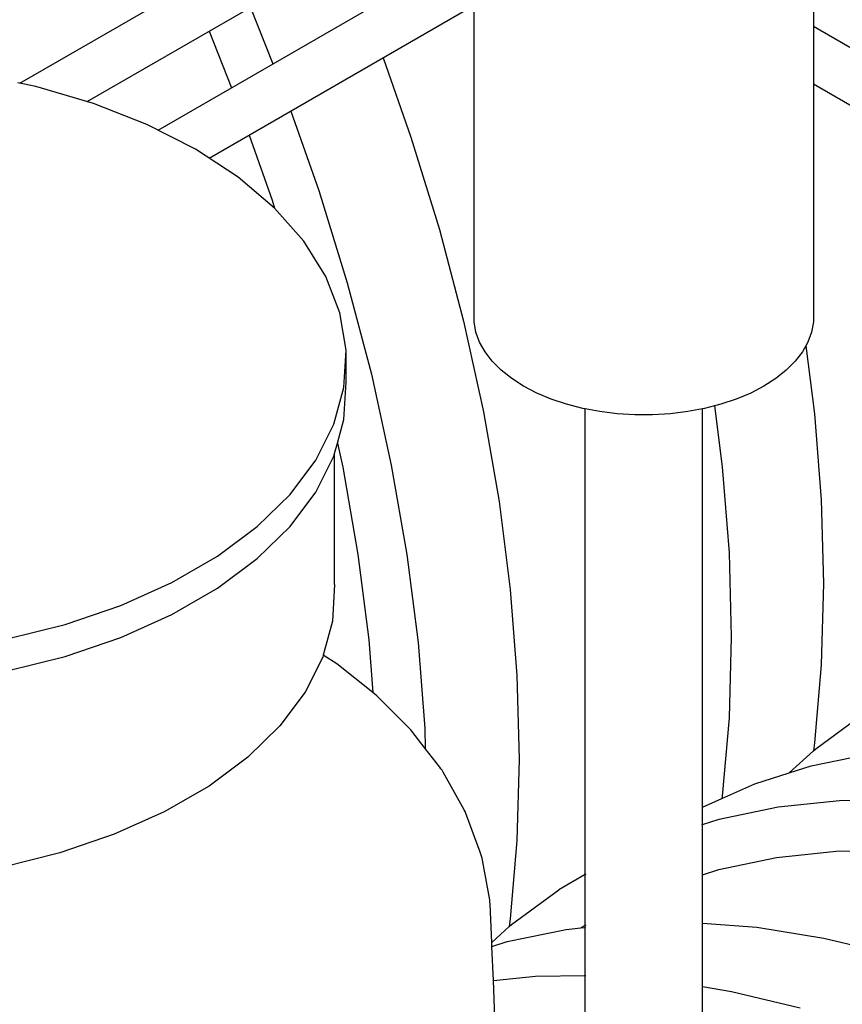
# Model space of a CAD drawing. Extents: x -18027 to -11651, y 1687 to 5059.
# Tile 125 of 170: x -13603 to -13540, y 2808 to 2884. Entities that reach past the tile are written whole.
import ezdxf

# ---------------------------------------------------------------- set-up
doc = ezdxf.new("R2010")
doc.units = 0
doc.header["$MEASUREMENT"] = 0
doc.layers.get('0').update_dxf_attribs({"linetype": 'CONTINUOUS'})
doc.layers.add('PIPING-VENT-ISO', color=3, linetype='CONTINUOUS')
doc.layers.add('TANK', color=2, linetype='CONTINUOUS')

# ---------------------------------------------------------------- blocks, each defined once
blk = doc.blocks.new('12-14 TANKS')
for p, q in [((-5.666, -0.936), (-5.666, 13.634)), ((7.349, 13.634), (7.349, -0.936)), ((-14.241, 11.12), (-13.384, 8.952)), ((-15.819, 10.209), (-14.962, 8.041)), ((-9.156, 9.188), (-8.085, 6.14)), ((-22.472, 8.089), (-23.165, 8.233)), ((-20.262, 7.439), (-22.472, 8.089)), ((-18.211, 6.634), (-20.262, 7.439)), ((-12.692, 7.146), (-11.62, 4.099)), ((-16.35, 5.687), (-18.211, 6.634)), ((-14.285, 6.225), (-13.407, 3.727)), ((-8.085, 6.14), (-6.996, 2.608)), ((-14.71, 4.613), (-16.35, 5.687)), ((-13.316, 3.429), (-14.71, 4.613)), ((-11.62, 4.099), (-10.532, 0.567)), ((-13.407, 3.727), (-13.316, 3.429)), ((-13.316, 3.429), (-12.19, 2.153)), ((-6.996, 2.608), (-6.068, -0.905)), ((-11.35, 0.806), (-12.19, 2.153)), ((-10.809, -0.592), (-11.35, 0.806)), ((-10.532, 0.567), (-9.604, -2.946)), ((-10.575, -2.018), (-10.809, -0.592)), ((-6.068, -0.905), (-5.304, -4.385)), ((-5.595, -1.328), (-5.666, -0.936)), ((7.349, -0.936), (7.277, -1.328)), ((-5.453, -1.713), (-5.595, -1.328)), ((7.277, -1.328), (7.136, -1.713)), ((-5.242, -2.088), (-5.453, -1.713)), ((7.059, -1.85), (6.925, -2.088)), ((7.136, -1.713), (7.059, -1.85)), ((7.059, -1.85), (7.39, -4.455)), ((-10.653, -3.449), (-10.575, -2.018)), ((-10.575, -3.242), (-10.575, -2.018)), ((-4.965, -2.448), (-5.242, -2.088)), ((6.925, -2.088), (6.647, -2.448)), ((-4.624, -2.789), (-4.965, -2.448)), ((6.647, -2.448), (6.306, -2.789)), ((-9.604, -2.946), (-8.839, -6.426)), ((-4.223, -3.107), (-4.624, -2.789)), ((6.306, -2.789), (5.905, -3.107)), ((-10.653, -4.674), (-10.575, -3.242)), ((-3.767, -3.4), (-4.223, -3.107)), ((5.905, -3.107), (5.449, -3.4)), ((-11.041, -4.863), (-10.653, -3.449)), ((-3.26, -3.663), (-3.767, -3.4)), ((-2.708, -3.895), (-3.26, -3.663)), ((4.942, -3.663), (4.39, -3.895)), ((5.449, -3.4), (4.942, -3.663)), ((-2.117, -4.092), (-2.708, -3.895)), ((-1.494, -4.252), (-2.117, -4.092)), ((3.8, -4.092), (3.557, -4.154)), ((4.39, -3.895), (3.8, -4.092)), ((-5.304, -4.385), (-4.706, -7.818)), ((-1.406, -4.268), (-1.494, -4.252)), ((-0.845, -4.374), (-1.406, -4.268)), ((-1.406, -22.126), (-1.406, -4.268)), ((-0.178, -4.455), (-0.845, -4.374)), ((0.5, -4.497), (-0.178, -4.455)), ((1.182, -4.497), (0.5, -4.497)), ((1.861, -4.455), (1.182, -4.497)), ((2.528, -4.374), (1.861, -4.455)), ((3.088, -4.268), (2.528, -4.374)), ((3.177, -4.252), (3.088, -4.268)), ((3.088, -19.536), (3.088, -4.268)), ((3.557, -4.154), (3.177, -4.252)), ((3.557, -4.154), (3.854, -6.496)), ((7.39, -4.455), (7.648, -7.754)), ((-11.733, -6.238), (-11.041, -4.863)), ((-10.904, -5.589), (-10.653, -4.674)), ((-11.013, -5.984), (-10.904, -5.589)), ((-10.904, -5.589), (-10.702, -6.51)), ((-11.041, -6.088), (-11.013, -5.984)), ((-11.013, -11.007), (-11.013, -5.984)), ((-12.718, -7.552), (-11.733, -6.238)), ((-11.733, -7.463), (-11.041, -6.088)), ((-10.702, -6.51), (-10.121, -9.849)), ((-8.839, -6.426), (-8.241, -9.86)), ((3.854, -6.496), (4.112, -9.795)), ((-12.718, -8.777), (-11.733, -7.463)), ((-13.981, -8.785), (-12.718, -7.552)), ((-4.706, -7.818), (-4.277, -11.191)), ((7.648, -7.754), (7.734, -10.966)), ((-15.501, -9.916), (-13.981, -8.785)), ((-13.981, -10.01), (-12.718, -8.777)), ((4.112, -9.795), (4.198, -13.007)), ((-17.255, -10.929), (-15.501, -9.916)), ((-15.501, -11.141), (-13.981, -10.01)), ((-10.121, -9.849), (-9.704, -13.13)), ((-8.241, -9.86), (-7.813, -13.232)), ((-19.215, -11.807), (-17.255, -10.929)), ((-17.255, -12.154), (-15.501, -11.141)), ((-11.013, -11.007), (-11.089, -12.406)), ((-4.277, -11.191), (-4.019, -14.49)), ((7.734, -10.966), (7.648, -14.079)), ((-21.349, -12.536), (-19.215, -11.807)), ((-19.215, -13.031), (-17.255, -12.154)), ((-11.089, -12.406), (-11.448, -13.716)), ((-23.626, -13.104), (-21.349, -12.536)), ((-21.349, -13.76), (-19.215, -13.031)), ((-9.704, -13.13), (-9.546, -15.148)), ((4.198, -13.007), (4.112, -16.12)), ((-7.813, -13.232), (-7.555, -16.531)), ((-23.626, -14.329), (-21.349, -13.76)), ((-11.468, -13.789), (-12.145, -15.134)), ((-11.448, -13.716), (-11.468, -13.789)), ((-10.932, -14.046), (-11.448, -13.716)), ((-9.546, -15.148), (-10.932, -14.046)), ((7.648, -14.079), (7.39, -17.08)), ((-4.019, -14.49), (-3.933, -17.702)), ((-12.145, -15.134), (-13.108, -16.419)), ((-9.398, -15.266), (-9.546, -15.148)), ((-8.093, -16.571), (-9.398, -15.266)), ((4.112, -16.12), (3.854, -19.122)), ((7.437, -17.301), (9.247, -15.975)), ((-13.108, -16.419), (-14.343, -17.624)), ((-8.046, -16.626), (-8.093, -16.571)), ((-7.555, -16.531), (-7.535, -17.288)), ((-7.535, -17.288), (-8.046, -16.626)), ((-6.981, -18.006), (-7.535, -17.288)), ((7.39, -17.08), (7.345, -17.385)), ((7.345, -17.385), (7.437, -17.301)), ((-14.343, -17.624), (-15.829, -18.731)), ((-3.933, -17.702), (-4.019, -20.815)), ((6.418, -18.229), (7.345, -17.385)), ((7.267, -17.959), (9.532, -17.489)), ((-6.936, -18.066), (-6.981, -18.006)), ((-6.894, -18.128), (-6.936, -18.066)), ((6.418, -18.229), (7.267, -17.959)), ((-6.856, -18.194), (-6.894, -18.128)), ((-6.043, -19.638), (-6.856, -18.194)), ((5.104, -18.648), (6.418, -18.229)), ((-15.829, -18.731), (-17.544, -19.721)), ((3.842, -19.204), (5.104, -18.648)), ((3.088, -19.536), (3.842, -19.204)), ((3.854, -19.122), (3.842, -19.204)), ((3.064, -19.547), (3.088, -19.536)), ((3.088, -20.205), (3.088, -19.536)), ((3.732, -20), (5.996, -19.531)), ((5.996, -19.531), (8.352, -19.282)), ((8.352, -19.282), (10.791, -19.255)), ((-17.544, -19.721), (-19.46, -20.579)), ((-6.007, -19.708), (-6.043, -19.638)), ((-5.976, -19.779), (-6.007, -19.708)), ((-5.949, -19.852), (-5.976, -19.779)), ((-5.428, -21.269), (-5.949, -19.852)), ((3.088, -20.205), (3.732, -20)), ((3.064, -20.213), (3.088, -20.205)), ((3.088, -22.131), (3.088, -20.205)), ((-19.46, -20.579), (-21.548, -21.292)), ((-4.019, -20.815), (-4.277, -23.816)), ((-21.548, -21.292), (-23.774, -21.848)), ((-5.4, -21.344), (-5.428, -21.269)), ((-5.377, -21.42), (-5.4, -21.344)), ((-5.358, -21.498), (-5.377, -21.42)), ((-5.343, -21.576), (-5.358, -21.498)), ((3.726, -21.928), (5.928, -21.471)), ((5.928, -21.471), (8.22, -21.23)), ((8.22, -21.23), (10.592, -21.204)), ((-5.066, -23.096), (-5.343, -21.576)), ((-1.406, -22.126), (-2.42, -22.711)), ((-1.381, -22.111), (-1.406, -22.126)), ((-1.406, -24.073), (-1.406, -22.126)), ((3.064, -22.139), (3.088, -22.131)), ((3.088, -22.131), (3.726, -21.928)), ((3.088, -23.983), (3.088, -22.131)), ((-4.231, -24.037), (-2.42, -22.711)), ((-5.056, -23.176), (-5.066, -23.096)), ((-5.05, -23.256), (-5.056, -23.176)), ((-4.987, -24.727), (-5.05, -23.256)), ((-4.987, -24.727), (-4.323, -24.121)), ((-4.277, -23.816), (-4.323, -24.121)), ((-4.323, -24.121), (-4.231, -24.037)), ((-1.406, -24.073), (-1.566, -24.165)), ((-1.566, -24.165), (-1.406, -24.149)), ((-1.381, -24.059), (-1.406, -24.073)), ((-1.406, -24.149), (-1.406, -24.073)), ((-1.406, -24.149), (-1.381, -24.146)), ((-1.406, -25.997), (-1.406, -24.149)), ((3.064, -23.981), (3.088, -23.983)), ((3.088, -23.983), (5.172, -24.145)), ((3.088, -26.421), (3.088, -23.983)), ((5.172, -24.145), (7.748, -24.562)), ((-4.4, -24.695), (-2.136, -24.226)), ((-2.136, -24.226), (-1.566, -24.165)), ((-4.981, -24.88), (-4.987, -24.727)), ((-4.981, -24.88), (-4.4, -24.695)), ((-4.925, -26.188), (-4.981, -24.88)), ((7.748, -24.562), (10.376, -25.197)), ((-4.925, -26.188), (-3.315, -26.018)), ((-3.315, -26.018), (-1.406, -25.997)), ((-1.406, -25.997), (-1.381, -25.997)), ((-1.406, -27.943), (-1.406, -25.997)), ((-4.843, -28.113), (-4.925, -26.188)), ((3.064, -26.417), (3.088, -26.421)), ((3.088, -26.421), (4.212, -26.603)), ((3.088, -28.407), (3.088, -26.421)), ((4.212, -26.603), (6.841, -27.239))]:
    blk.add_line(p, q)

msp = doc.modelspace()

# ---------------------------------------------------------------- linework, layer by layer
at = {"layer": 'PIPING-VENT-ISO'}
for p, q in [((-13602.915, 2879.102, 0), (-13418.943, 2985.364, 0)), ((-13597.732, 2877.684, 0), (-13569.016, 2894.27, 0)), ((-13592.298, 2875.496, 0), (-13568.074, 2889.488, 0)), ((-13588.38, 2873.347, 0), (-13568.074, 2885.076, 0)), ((-13542.044, 2883.461, 0), (-13511.116, 2865.604, 0)), ((-13542.044, 2879.044, 0), (-13511.116, 2861.187, 0))]:
    msp.add_line(p, q, dxfattribs=at)

# ---------------------------------------------------------------- block references
at = {"layer": 'TANK', "xscale": 2, "yscale": 2, "zscale": 2}
msp.add_blockref('12-14 TANKS', (-13556.742, 2862.668), dxfattribs=at)

doc.saveas('drawing.dxf')
